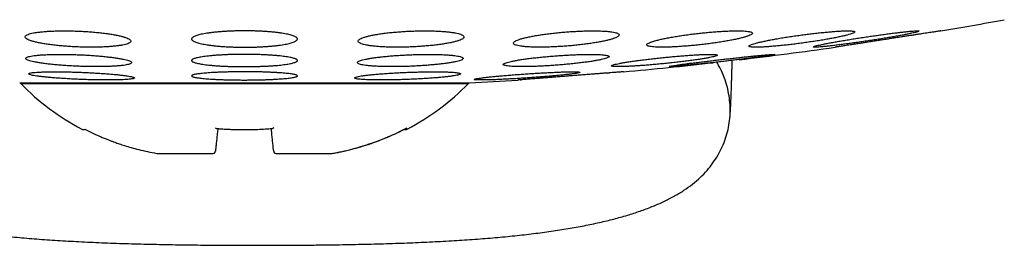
# Model space of a CAD drawing. Header units: millimetres. Extents: x 8 to 1012, y 12 to 1096.
# Tile 6 of 44: x 614 to 632, y 533 to 537. Entities that reach past the tile are written whole.
import ezdxf

# ---------------------------------------------------------------- set-up
doc = ezdxf.new("R2010")
doc.units = ezdxf.units.MM

msp = doc.modelspace()

# ---------------------------------------------------------------- linework, layer by layer
at = {"color": 7, "linetype": 'Continuous', "lineweight": 30}
for p, q in [((614.028, 536.063), (614.028, 536.063)), ((624.969, 536.078), (625.004, 536.08)), ((613.859, 535.892), (618.109, 535.892)), ((613.889, 535.892), (613.878, 535.878)), ((613.878, 535.878), (622.341, 535.878)), ((618.109, 535.892), (622.359, 535.892)), ((622.341, 535.878), (622.329, 535.892)), ((623.273, 535.946), (623.279, 535.946)), ((623.322, 535.95), (623.339, 535.951)), ((616.454, 534.558), (616.452, 534.56)), ((616.453, 534.558), (616.454, 534.558)), ((616.454, 534.558), (617.506, 534.558)), ((617.506, 534.558), (617.509, 534.558)), ((618.709, 534.558), (618.713, 534.558)), ((618.713, 534.558), (619.764, 534.558)), ((619.764, 534.558), (619.766, 534.558))]:
    msp.add_line(p, q, dxfattribs=at)
for centre, radius, start, end in [((618.109, 615.342), 79.564, 279.52332, 280.39867), ((618.109, 615.342), 79.564, 276.7466, 278.0659), ((618.109, 615.342), 79.564, 275.16579, 276.39277), ((617.229, 539.177), 4.702, 224.5516, 242.163), ((618.99, 539.177), 4.702, 297.8372, 315.4484), ((618.109, 615.342), 79.564, 273.06198, 273.72116)]:
    msp.add_arc(centre, radius, start, end, dxfattribs=at)
for points, knots in [([(614.961, 536.87), (614.924, 536.871), (614.85, 536.873), (614.74, 536.875), (614.633, 536.875), (614.53, 536.873), (614.432, 536.868), (614.341, 536.863), (614.258, 536.855), (614.183, 536.846), (614.118, 536.835), (614.063, 536.822), (614.019, 536.809), (613.987, 536.794), (613.967, 536.778), (613.959, 536.762), (613.964, 536.745), (613.982, 536.727), (614.012, 536.71), (614.055, 536.692), (614.109, 536.675), (614.175, 536.659), (614.25, 536.643), (614.335, 536.628), (614.428, 536.615), (614.528, 536.602), (614.633, 536.592), (614.742, 536.583), (614.853, 536.575), (614.966, 536.57), (615.078, 536.567), (615.189, 536.565), (615.296, 536.566), (615.399, 536.568), (615.496, 536.572), (615.587, 536.578), (615.67, 536.586), (615.744, 536.595), (615.808, 536.606), (615.862, 536.618), (615.906, 536.632), (615.937, 536.647), (615.956, 536.663), (615.963, 536.679), (615.957, 536.696), (615.939, 536.714), (615.908, 536.731), (615.864, 536.749), (615.809, 536.766), (615.743, 536.782), (615.667, 536.798), (615.581, 536.813), (615.488, 536.826), (615.388, 536.838), (615.282, 536.849), (615.175, 536.858), (615.068, 536.865), (614.997, 536.868), (614.961, 536.87)], [0, 0, 0, 0, 0.017577, 0.035211, 0.052788, 0.070365, 0.087998, 0.105575, 0.123173, 0.140828, 0.158427, 0.176171, 0.19397, 0.211715, 0.229663, 0.247667, 0.265616, 0.283741, 0.301922, 0.320047, 0.338241, 0.356494, 0.374688, 0.392813, 0.410997, 0.42912, 0.447066, 0.46507, 0.483015, 0.500754, 0.51855, 0.536289, 0.553885, 0.571538, 0.589134, 0.606712, 0.624345, 0.641924, 0.659613, 0.677357, 0.695047, 0.712929, 0.730867, 0.74875, 0.766826, 0.784959, 0.803035, 0.821222, 0.839467, 0.857654, 0.875816, 0.894036, 0.912198, 0.930208, 0.948277, 0.966287, 0.983144, 1, 1, 1, 1]), ([(618.109, 536.875), (618.082, 536.875), (618.027, 536.874), (617.945, 536.873), (617.862, 536.87), (617.782, 536.866), (617.704, 536.862), (617.63, 536.856), (617.558, 536.849), (617.49, 536.842), (617.427, 536.833), (617.369, 536.824), (617.315, 536.814), (617.266, 536.804), (617.224, 536.792), (617.188, 536.781), (617.158, 536.768), (617.135, 536.756), (617.119, 536.743), (617.11, 536.73), (617.108, 536.717), (617.114, 536.704), (617.126, 536.691), (617.146, 536.678), (617.173, 536.665), (617.207, 536.653), (617.247, 536.641), (617.293, 536.63), (617.346, 536.62), (617.404, 536.61), (617.467, 536.601), (617.534, 536.593), (617.606, 536.586), (617.681, 536.58), (617.759, 536.575), (617.839, 536.571), (617.921, 536.568), (618.012, 536.566), (618.075, 536.566), (618.109, 536.565)], [0, 0, 0, 0, 0.0259835, 0.0521485, 0.078885, 0.1058186, 0.131802, 0.1579648, 0.184691, 0.2116108, 0.2377353, 0.2640384, 0.2909013, 0.3179561, 0.3443735, 0.3709715, 0.398136, 0.4254952, 0.4521881, 0.4790645, 0.5065192, 0.5341735, 0.5610034, 0.5880198, 0.6156261, 0.643437, 0.6702013, 0.6971536, 0.7247022, 0.7524583, 0.7789819, 0.8056928, 0.832998, 0.86051, 0.8867275, 0.9131297, 0.9401165, 0.9673063, 1, 1, 1, 1]), ([(618.109, 536.565), (618.137, 536.565), (618.192, 536.566), (618.274, 536.567), (618.357, 536.57), (618.437, 536.574), (618.515, 536.578), (618.589, 536.584), (618.661, 536.591), (618.729, 536.598), (618.792, 536.607), (618.85, 536.616), (618.904, 536.626), (618.952, 536.636), (618.995, 536.648), (619.031, 536.659), (619.06, 536.672), (619.083, 536.684), (619.099, 536.697), (619.108, 536.71), (619.11, 536.723), (619.105, 536.736), (619.092, 536.749), (619.073, 536.762), (619.046, 536.775), (619.012, 536.787), (618.972, 536.799), (618.926, 536.81), (618.873, 536.82), (618.815, 536.83), (618.752, 536.839), (618.685, 536.847), (618.613, 536.854), (618.538, 536.86), (618.46, 536.865), (618.38, 536.869), (618.297, 536.872), (618.207, 536.874), (618.144, 536.875), (618.109, 536.875)], [0, 0, 0, 0, 0.025985, 0.052152, 0.07889, 0.105825, 0.13181, 0.158256, 0.184702, 0.211623, 0.237748, 0.264331, 0.290914, 0.31797, 0.344385, 0.371265, 0.398144, 0.425501, 0.452192, 0.479066, 0.506519, 0.534171, 0.561, 0.588016, 0.615622, 0.643432, 0.670198, 0.697152, 0.724702, 0.75246, 0.778986, 0.805997, 0.833007, 0.860521, 0.88674, 0.913435, 0.94013, 0.96732, 1, 1, 1, 1]), ([(621.258, 536.87), (621.22, 536.868), (621.146, 536.864), (621.035, 536.857), (620.927, 536.848), (620.824, 536.838), (620.726, 536.826), (620.635, 536.812), (620.551, 536.798), (620.476, 536.782), (620.411, 536.766), (620.356, 536.749), (620.313, 536.732), (620.281, 536.714), (620.262, 536.697), (620.256, 536.68), (620.262, 536.663), (620.282, 536.647), (620.314, 536.632), (620.358, 536.618), (620.414, 536.605), (620.481, 536.594), (620.558, 536.585), (620.643, 536.577), (620.736, 536.571), (620.835, 536.567), (620.939, 536.565), (621.047, 536.565), (621.157, 536.567), (621.269, 536.571), (621.38, 536.576), (621.489, 536.584), (621.596, 536.593), (621.698, 536.603), (621.795, 536.615), (621.886, 536.629), (621.969, 536.643), (622.044, 536.659), (622.108, 536.675), (622.162, 536.692), (622.205, 536.709), (622.236, 536.727), (622.254, 536.744), (622.26, 536.761), (622.252, 536.778), (622.232, 536.794), (622.199, 536.809), (622.153, 536.823), (622.097, 536.835), (622.029, 536.846), (621.952, 536.856), (621.866, 536.863), (621.773, 536.869), (621.673, 536.873), (621.569, 536.875), (621.464, 536.875), (621.36, 536.873), (621.292, 536.871), (621.258, 536.87)], [0, 0, 0, 0, 0.017727, 0.035512, 0.05324, 0.070961, 0.088737, 0.106459, 0.124319, 0.142235, 0.160097, 0.178156, 0.196273, 0.214333, 0.232514, 0.250754, 0.268935, 0.287106, 0.305335, 0.323505, 0.341535, 0.359623, 0.377651, 0.395474, 0.413355, 0.431177, 0.44882, 0.46652, 0.484163, 0.501732, 0.519356, 0.536926, 0.554554, 0.572238, 0.589868, 0.607664, 0.625515, 0.643312, 0.661312, 0.67937, 0.697371, 0.715526, 0.733739, 0.751894, 0.770084, 0.788332, 0.806521, 0.824607, 0.842752, 0.860837, 0.878727, 0.896675, 0.914564, 0.932255, 0.950002, 0.967693, 0.983846, 1, 1, 1, 1]), ([(624.191, 536.854), (624.154, 536.851), (624.079, 536.845), (623.967, 536.834), (623.859, 536.821), (623.755, 536.807), (623.657, 536.792), (623.566, 536.776), (623.482, 536.76), (623.407, 536.743), (623.341, 536.725), (623.287, 536.708), (623.244, 536.69), (623.213, 536.673), (623.195, 536.657), (623.189, 536.641), (623.197, 536.626), (623.217, 536.613), (623.251, 536.601), (623.295, 536.591), (623.352, 536.582), (623.419, 536.575), (623.496, 536.57), (623.581, 536.566), (623.673, 536.565), (623.772, 536.566), (623.876, 536.568), (623.983, 536.573), (624.093, 536.579), (624.204, 536.587), (624.315, 536.596), (624.425, 536.607), (624.531, 536.62), (624.634, 536.634), (624.732, 536.649), (624.823, 536.665), (624.906, 536.681), (624.981, 536.698), (625.045, 536.716), (625.099, 536.733), (625.141, 536.751), (625.171, 536.768), (625.189, 536.784), (625.193, 536.8), (625.185, 536.814), (625.163, 536.828), (625.13, 536.84), (625.084, 536.85), (625.026, 536.859), (624.959, 536.866), (624.882, 536.871), (624.796, 536.874), (624.703, 536.875), (624.604, 536.874), (624.5, 536.872), (624.395, 536.867), (624.292, 536.861), (624.225, 536.857), (624.191, 536.854)], [0, 0, 0, 0, 0.017878, 0.035815, 0.053694, 0.071565, 0.089492, 0.107364, 0.125386, 0.143464, 0.161486, 0.179652, 0.197876, 0.216042, 0.234226, 0.25247, 0.270654, 0.288721, 0.306847, 0.324913, 0.34278, 0.360705, 0.378571, 0.396245, 0.413976, 0.43165, 0.449223, 0.466852, 0.484426, 0.502031, 0.519693, 0.537299, 0.555054, 0.572865, 0.590621, 0.60858, 0.626595, 0.644555, 0.662686, 0.680875, 0.699006, 0.7172, 0.735453, 0.753647, 0.771765, 0.789941, 0.808058, 0.825992, 0.843985, 0.861919, 0.879646, 0.897431, 0.915158, 0.932748, 0.950394, 0.967985, 0.983992, 1, 1, 1, 1]), ([(626.71, 536.829), (626.673, 536.825), (626.597, 536.817), (626.485, 536.802), (626.377, 536.787), (626.272, 536.771), (626.174, 536.754), (626.082, 536.737), (625.998, 536.719), (625.922, 536.701), (625.857, 536.684), (625.803, 536.667), (625.761, 536.651), (625.73, 536.636), (625.713, 536.621), (625.709, 536.609), (625.717, 536.597), (625.738, 536.587), (625.772, 536.579), (625.817, 536.573), (625.873, 536.568), (625.94, 536.566), (626.017, 536.565), (626.101, 536.566), (626.193, 536.57), (626.292, 536.575), (626.395, 536.582), (626.503, 536.59), (626.613, 536.6), (626.724, 536.612), (626.835, 536.625), (626.945, 536.639), (627.052, 536.654), (627.156, 536.67), (627.254, 536.687), (627.345, 536.705), (627.429, 536.722), (627.503, 536.74), (627.567, 536.757), (627.621, 536.774), (627.663, 536.79), (627.692, 536.805), (627.709, 536.819), (627.712, 536.832), (627.703, 536.844), (627.681, 536.853), (627.647, 536.862), (627.601, 536.868), (627.543, 536.872), (627.476, 536.875), (627.399, 536.875), (627.314, 536.874), (627.221, 536.87), (627.122, 536.865), (627.019, 536.858), (626.915, 536.85), (626.811, 536.84), (626.744, 536.833), (626.71, 536.829)], [0, 0, 0, 0, 0.01803, 0.036119, 0.05415, 0.072174, 0.090256, 0.108281, 0.126425, 0.144626, 0.16277, 0.180963, 0.199214, 0.217407, 0.235509, 0.253669, 0.27177, 0.289683, 0.307653, 0.325564, 0.343274, 0.361041, 0.378751, 0.396335, 0.413975, 0.43156, 0.449147, 0.46679, 0.484379, 0.502094, 0.519866, 0.537583, 0.555498, 0.573469, 0.591385, 0.609486, 0.627645, 0.645746, 0.663939, 0.68219, 0.700382, 0.718527, 0.736731, 0.754875, 0.772854, 0.790891, 0.808869, 0.826638, 0.844464, 0.862233, 0.879843, 0.897509, 0.915119, 0.932689, 0.950315, 0.967886, 0.983943, 1, 1, 1, 1]), ([(628.644, 536.797), (628.606, 536.792), (628.53, 536.782), (628.418, 536.765), (628.308, 536.748), (628.204, 536.731), (628.105, 536.713), (628.012, 536.696), (627.928, 536.678), (627.853, 536.662), (627.788, 536.646), (627.734, 536.631), (627.692, 536.617), (627.663, 536.604), (627.646, 536.594), (627.642, 536.584), (627.65, 536.577), (627.672, 536.571), (627.705, 536.567), (627.75, 536.565), (627.806, 536.565), (627.873, 536.567), (627.948, 536.571), (628.033, 536.577), (628.125, 536.584), (628.223, 536.593), (628.326, 536.604), (628.434, 536.616), (628.544, 536.629), (628.656, 536.644), (628.768, 536.66), (628.878, 536.676), (628.986, 536.693), (629.09, 536.71), (629.189, 536.728), (629.28, 536.745), (629.364, 536.763), (629.439, 536.779), (629.503, 536.795), (629.556, 536.81), (629.597, 536.824), (629.626, 536.836), (629.642, 536.847), (629.645, 536.856), (629.636, 536.864), (629.614, 536.869), (629.58, 536.873), (629.534, 536.875), (629.477, 536.875), (629.41, 536.873), (629.333, 536.869), (629.248, 536.863), (629.156, 536.855), (629.058, 536.846), (628.954, 536.835), (628.849, 536.823), (628.746, 536.811), (628.678, 536.802), (628.644, 536.797)], [0, 0, 0, 0, 0.018143, 0.036343, 0.054487, 0.072626, 0.090823, 0.108963, 0.127157, 0.14541, 0.163603, 0.181736, 0.199928, 0.21806, 0.236019, 0.254036, 0.271993, 0.289744, 0.307552, 0.325303, 0.342904, 0.360563, 0.378165, 0.39574, 0.41337, 0.430946, 0.448625, 0.466359, 0.484039, 0.501908, 0.519833, 0.537703, 0.555769, 0.573892, 0.591958, 0.610141, 0.628383, 0.646566, 0.664734, 0.68296, 0.701127, 0.71915, 0.737231, 0.755253, 0.773067, 0.790939, 0.808752, 0.826388, 0.844081, 0.861718, 0.879285, 0.896908, 0.914475, 0.932108, 0.949797, 0.967432, 0.983716, 1, 1, 1, 1]), ([(629.859, 536.76), (629.821, 536.754), (629.745, 536.743), (629.633, 536.725), (629.523, 536.708), (629.418, 536.69), (629.319, 536.673), (629.227, 536.657), (629.142, 536.641), (629.067, 536.626), (629.003, 536.613), (628.949, 536.601), (628.907, 536.59), (628.878, 536.582), (628.861, 536.575), (628.857, 536.57), (628.865, 536.566), (628.886, 536.565), (628.919, 536.566), (628.963, 536.568), (629.019, 536.573), (629.085, 536.579), (629.16, 536.587), (629.244, 536.596), (629.335, 536.608), (629.434, 536.62), (629.537, 536.634), (629.645, 536.649), (629.756, 536.665), (629.868, 536.681), (629.981, 536.698), (630.092, 536.716), (630.201, 536.733), (630.306, 536.751), (630.405, 536.768), (630.496, 536.784), (630.58, 536.8), (630.655, 536.815), (630.719, 536.828), (630.771, 536.84), (630.812, 536.85), (630.841, 536.859), (630.857, 536.866), (630.86, 536.871), (630.851, 536.874), (630.829, 536.875), (630.796, 536.874), (630.751, 536.872), (630.694, 536.867), (630.628, 536.861), (630.552, 536.853), (630.468, 536.843), (630.376, 536.832), (630.277, 536.819), (630.173, 536.805), (630.068, 536.79), (629.963, 536.775), (629.893, 536.765), (629.859, 536.76)], [0, 0, 0, 0, 0.018185, 0.036427, 0.054612, 0.072797, 0.091041, 0.109226, 0.127385, 0.145602, 0.163761, 0.181766, 0.199829, 0.217833, 0.23563, 0.253484, 0.27128, 0.288906, 0.30659, 0.324216, 0.341785, 0.35941, 0.37698, 0.394625, 0.412325, 0.429971, 0.447793, 0.46567, 0.483493, 0.501517, 0.519599, 0.537624, 0.555791, 0.574016, 0.592183, 0.610368, 0.62861, 0.646793, 0.664858, 0.682981, 0.701045, 0.718908, 0.736828, 0.75469, 0.77236, 0.790087, 0.807756, 0.825327, 0.842954, 0.860526, 0.878132, 0.895795, 0.913402, 0.931162, 0.948978, 0.966739, 0.983369, 1, 1, 1, 1]), ([(631.273, 536.875), (631.272, 536.875), (631.271, 536.874), (631.261, 536.873), (631.243, 536.87), (631.219, 536.866), (631.189, 536.862), (631.152, 536.856), (631.109, 536.849), (631.06, 536.842), (631.006, 536.833), (630.946, 536.824), (630.882, 536.814), (630.813, 536.804), (630.741, 536.792), (630.665, 536.781), (630.586, 536.768), (630.505, 536.756), (630.422, 536.743), (630.338, 536.73), (630.252, 536.717), (630.167, 536.704), (630.083, 536.691), (630.001, 536.678), (629.919, 536.665), (629.84, 536.653), (629.765, 536.641), (629.694, 536.63), (629.626, 536.62), (629.563, 536.61), (629.505, 536.601), (629.454, 536.593), (629.408, 536.586), (629.368, 536.58), (629.335, 536.575), (629.309, 536.571), (629.29, 536.568), (629.276, 536.566), (629.274, 536.566), (629.273, 536.565)], [0, 0, 0, 0, 0.0260742, 0.0521485, 0.0789835, 0.1058186, 0.1318916, 0.1579647, 0.1847877, 0.2116108, 0.2378245, 0.2640384, 0.2909972, 0.3179561, 0.3444637, 0.3709715, 0.3982333, 0.4254952, 0.4522798, 0.4790645, 0.506619, 0.5341734, 0.5610967, 0.5880198, 0.6157285, 0.643437, 0.6702954, 0.6971536, 0.724806, 0.7524583, 0.7790756, 0.8056928, 0.8331015, 0.86051, 0.8868198, 0.9131296, 0.9402179, 0.9673062, 1, 1, 1, 1]), ([(631.27, 536.874), (631.27, 536.874), (631.273, 536.875), (631.273, 536.875), (631.273, 536.875)], [0, 0, 0, 0, 0.00024, 1, 1, 1, 1]), ([(614.975, 536.423), (614.938, 536.424), (614.863, 536.427), (614.753, 536.429), (614.646, 536.43), (614.542, 536.43), (614.444, 536.428), (614.352, 536.424), (614.269, 536.42), (614.194, 536.414), (614.129, 536.406), (614.075, 536.398), (614.031, 536.388), (613.999, 536.378), (613.98, 536.366), (613.973, 536.354), (613.979, 536.342), (613.997, 536.329), (614.028, 536.316), (614.071, 536.303), (614.125, 536.29), (614.191, 536.277), (614.266, 536.265), (614.351, 536.253), (614.443, 536.243), (614.543, 536.233), (614.648, 536.224), (614.756, 536.216), (614.868, 536.21), (614.981, 536.205), (615.093, 536.201), (615.204, 536.199), (615.311, 536.198), (615.415, 536.199), (615.513, 536.201), (615.603, 536.204), (615.686, 536.209), (615.761, 536.215), (615.825, 536.223), (615.879, 536.231), (615.922, 536.241), (615.952, 536.251), (615.971, 536.263), (615.977, 536.275), (615.971, 536.287), (615.952, 536.3), (615.92, 536.313), (615.876, 536.326), (615.821, 536.339), (615.755, 536.352), (615.679, 536.364), (615.594, 536.375), (615.501, 536.386), (615.401, 536.396), (615.296, 536.405), (615.189, 536.412), (615.082, 536.419), (615.011, 536.422), (614.975, 536.423)], [0, 0, 0, 0, 0.017711, 0.0354783, 0.053189, 0.0709003, 0.0886681, 0.1063795, 0.1240889, 0.1418545, 0.1595644, 0.1773413, 0.1951744, 0.2129519, 0.2308409, 0.2487863, 0.2666757, 0.2846728, 0.302727, 0.3207242, 0.3387784, 0.3568901, 0.3749439, 0.3929779, 0.4110698, 0.4291033, 0.4470487, 0.4650518, 0.4829965, 0.5008244, 0.5187095, 0.536537, 0.5542706, 0.572061, 0.5897947, 0.6074982, 0.625258, 0.6429618, 0.6607113, 0.678517, 0.696267, 0.7141186, 0.7320266, 0.7498787, 0.7678449, 0.785868, 0.8038345, 0.8218781, 0.8399792, 0.8580227, 0.8760718, 0.8941786, 0.9122272, 0.9302063, 0.9482433, 0.9662218, 0.983111, 1, 1, 1, 1]), ([(618.109, 536.43), (618.082, 536.43), (618.027, 536.43), (617.944, 536.429), (617.861, 536.427), (617.781, 536.424), (617.703, 536.42), (617.628, 536.416), (617.556, 536.411), (617.488, 536.405), (617.424, 536.399), (617.366, 536.392), (617.312, 536.384), (617.264, 536.376), (617.222, 536.368), (617.186, 536.359), (617.157, 536.35), (617.134, 536.34), (617.119, 536.331), (617.11, 536.321), (617.108, 536.311), (617.114, 536.301), (617.127, 536.292), (617.147, 536.282), (617.174, 536.273), (617.208, 536.264), (617.248, 536.255), (617.294, 536.247), (617.346, 536.239), (617.404, 536.232), (617.467, 536.225), (617.533, 536.219), (617.605, 536.214), (617.681, 536.209), (617.758, 536.205), (617.838, 536.202), (617.92, 536.2), (618.011, 536.199), (618.075, 536.198), (618.109, 536.198)], [0, 0, 0, 0, 0.026152, 0.052486, 0.079393, 0.1065, 0.132651, 0.158984, 0.185886, 0.212984, 0.239216, 0.265629, 0.29261, 0.319785, 0.346184, 0.372764, 0.399916, 0.427264, 0.453818, 0.480555, 0.50787, 0.535385, 0.562014, 0.588829, 0.616228, 0.64383, 0.670422, 0.697199, 0.724565, 0.752134, 0.778591, 0.805232, 0.832461, 0.859893, 0.886177, 0.912645, 0.939695, 0.966946, 1, 1, 1, 1]), ([(618.109, 536.198), (618.137, 536.198), (618.192, 536.198), (618.275, 536.2), (618.358, 536.202), (618.438, 536.205), (618.516, 536.208), (618.591, 536.212), (618.663, 536.217), (618.731, 536.223), (618.795, 536.229), (618.853, 536.236), (618.907, 536.244), (618.955, 536.252), (618.997, 536.26), (619.032, 536.269), (619.062, 536.278), (619.085, 536.288), (619.1, 536.297), (619.109, 536.307), (619.11, 536.317), (619.105, 536.327), (619.092, 536.337), (619.072, 536.346), (619.045, 536.355), (619.011, 536.365), (618.971, 536.373), (618.925, 536.381), (618.873, 536.389), (618.815, 536.397), (618.752, 536.403), (618.685, 536.409), (618.613, 536.414), (618.538, 536.419), (618.46, 536.423), (618.381, 536.426), (618.298, 536.428), (618.207, 536.43), (618.144, 536.43), (618.109, 536.43)], [0, 0, 0, 0, 0.0261524, 0.0524869, 0.0793955, 0.1065023, 0.1326546, 0.1592725, 0.1858906, 0.2129896, 0.239222, 0.2659185, 0.2926151, 0.3197907, 0.3461886, 0.3730536, 0.3999188, 0.4272664, 0.4538193, 0.4805555, 0.5078697, 0.5353835, 0.5620129, 0.5888275, 0.6162265, 0.6438278, 0.6704203, 0.6971986, 0.7245649, 0.7521353, 0.7785926, 0.8055287, 0.8324647, 0.859898, 0.8861823, 0.9129414, 0.9397004, 0.9669518, 1, 1, 1, 1]), ([(621.244, 536.423), (621.206, 536.421), (621.131, 536.418), (621.02, 536.412), (620.912, 536.404), (620.809, 536.395), (620.711, 536.385), (620.619, 536.375), (620.535, 536.363), (620.46, 536.351), (620.395, 536.338), (620.34, 536.326), (620.297, 536.312), (620.266, 536.299), (620.248, 536.286), (620.242, 536.274), (620.248, 536.262), (620.268, 536.25), (620.3, 536.24), (620.344, 536.23), (620.4, 536.222), (620.466, 536.214), (620.542, 536.208), (620.627, 536.204), (620.72, 536.2), (620.819, 536.198), (620.923, 536.198), (621.031, 536.199), (621.142, 536.201), (621.253, 536.205), (621.365, 536.211), (621.475, 536.217), (621.582, 536.225), (621.685, 536.234), (621.783, 536.243), (621.874, 536.254), (621.957, 536.266), (622.032, 536.278), (622.096, 536.29), (622.15, 536.303), (622.192, 536.317), (622.223, 536.33), (622.24, 536.343), (622.246, 536.355), (622.238, 536.367), (622.217, 536.378), (622.185, 536.389), (622.14, 536.399), (622.083, 536.407), (622.016, 536.414), (621.939, 536.42), (621.854, 536.425), (621.761, 536.428), (621.662, 536.43), (621.557, 536.43), (621.452, 536.429), (621.347, 536.427), (621.278, 536.424), (621.244, 536.423)], [0, 0, 0, 0, 0.01782, 0.035697, 0.053518, 0.071334, 0.089206, 0.107023, 0.124922, 0.142878, 0.160778, 0.178783, 0.196845, 0.21485, 0.232906, 0.251019, 0.269075, 0.287103, 0.305189, 0.323217, 0.341152, 0.359145, 0.37708, 0.394897, 0.412772, 0.43059, 0.448317, 0.466102, 0.48383, 0.501535, 0.519295, 0.537, 0.554757, 0.572571, 0.590328, 0.60819, 0.626109, 0.643972, 0.661947, 0.679979, 0.697955, 0.716002, 0.734107, 0.752155, 0.7702, 0.788304, 0.806349, 0.824319, 0.842346, 0.860316, 0.87817, 0.896081, 0.913935, 0.931685, 0.949491, 0.967241, 0.98362, 1, 1, 1, 1]), ([(624, 536.403), (623.962, 536.4), (623.887, 536.394), (623.776, 536.384), (623.667, 536.373), (623.563, 536.362), (623.465, 536.349), (623.373, 536.337), (623.289, 536.324), (623.214, 536.311), (623.149, 536.298), (623.094, 536.285), (623.052, 536.272), (623.021, 536.26), (623.003, 536.249), (622.998, 536.239), (623.005, 536.229), (623.026, 536.221), (623.058, 536.214), (623.103, 536.208), (623.159, 536.203), (623.225, 536.2), (623.301, 536.198), (623.386, 536.198), (623.478, 536.199), (623.577, 536.202), (623.68, 536.206), (623.788, 536.211), (623.899, 536.218), (624.01, 536.226), (624.122, 536.235), (624.232, 536.245), (624.34, 536.256), (624.443, 536.267), (624.541, 536.28), (624.632, 536.292), (624.716, 536.305), (624.79, 536.318), (624.855, 536.331), (624.908, 536.344), (624.95, 536.357), (624.98, 536.369), (624.997, 536.38), (625.002, 536.39), (624.993, 536.4), (624.972, 536.408), (624.939, 536.415), (624.893, 536.421), (624.837, 536.425), (624.77, 536.429), (624.693, 536.43), (624.608, 536.43), (624.515, 536.429), (624.416, 536.426), (624.312, 536.422), (624.207, 536.417), (624.102, 536.41), (624.034, 536.405), (624, 536.403)], [0, 0, 0, 0, 0.0179371, 0.0359318, 0.0538695, 0.0718028, 0.089793, 0.1077266, 0.1257353, 0.1438011, 0.1618097, 0.1798658, 0.1979796, 0.2160354, 0.2340608, 0.2521441, 0.270169, 0.2880991, 0.3060868, 0.3240163, 0.3418289, 0.3596988, 0.3775111, 0.3952363, 0.4130182, 0.4307436, 0.4484489, 0.4662106, 0.4839164, 0.5016772, 0.5194942, 0.5372555, 0.555123, 0.573047, 0.5909149, 0.6088948, 0.6269316, 0.6449117, 0.6629607, 0.6810673, 0.6991161, 0.7171598, 0.7352613, 0.7533044, 0.7712697, 0.7892928, 0.8072574, 0.8251062, 0.8430123, 0.8608606, 0.8786068, 0.8964098, 0.914156, 0.9318585, 0.9496174, 0.9673202, 0.9836601, 1, 1, 1, 1]), ([(626.045, 536.372), (626.008, 536.368), (625.932, 536.36), (625.821, 536.348), (625.712, 536.335), (625.607, 536.322), (625.509, 536.309), (625.417, 536.296), (625.333, 536.283), (625.258, 536.271), (625.192, 536.259), (625.139, 536.248), (625.096, 536.237), (625.066, 536.228), (625.048, 536.22), (625.044, 536.213), (625.051, 536.207), (625.072, 536.203), (625.104, 536.2), (625.149, 536.198), (625.204, 536.198), (625.271, 536.2), (625.346, 536.202), (625.431, 536.207), (625.523, 536.212), (625.621, 536.219), (625.725, 536.227), (625.833, 536.236), (625.943, 536.246), (626.055, 536.257), (626.168, 536.269), (626.278, 536.281), (626.386, 536.294), (626.49, 536.307), (626.588, 536.32), (626.68, 536.333), (626.763, 536.346), (626.838, 536.358), (626.902, 536.37), (626.955, 536.381), (626.997, 536.391), (627.026, 536.401), (627.043, 536.409), (627.047, 536.416), (627.039, 536.422), (627.017, 536.426), (626.984, 536.429), (626.939, 536.43), (626.882, 536.43), (626.816, 536.429), (626.739, 536.426), (626.655, 536.421), (626.562, 536.416), (626.463, 536.409), (626.359, 536.401), (626.254, 536.392), (626.149, 536.382), (626.08, 536.375), (626.045, 536.372)], [0, 0, 0, 0, 0.018027, 0.036113, 0.05414, 0.072166, 0.090249, 0.108275, 0.126331, 0.144445, 0.162501, 0.180524, 0.198605, 0.216627, 0.234552, 0.252536, 0.270461, 0.288269, 0.306135, 0.323943, 0.341666, 0.359446, 0.377169, 0.394875, 0.412638, 0.430344, 0.448109, 0.465929, 0.483694, 0.501566, 0.519494, 0.537366, 0.55535, 0.573391, 0.591374, 0.609425, 0.627532, 0.645582, 0.663624, 0.681724, 0.699765, 0.717727, 0.735746, 0.753706, 0.771551, 0.789452, 0.807296, 0.825039, 0.842839, 0.860583, 0.878285, 0.896044, 0.913746, 0.931485, 0.94928, 0.967019, 0.983509, 1, 1, 1, 1]), ([(627.134, 536.334), (627.096, 536.33), (627.021, 536.321), (626.909, 536.308), (626.8, 536.295), (626.696, 536.282), (626.597, 536.27), (626.504, 536.258), (626.42, 536.247), (626.346, 536.237), (626.281, 536.227), (626.227, 536.219), (626.185, 536.212), (626.154, 536.207), (626.137, 536.202), (626.132, 536.2), (626.139, 536.198), (626.16, 536.198), (626.192, 536.2), (626.236, 536.203), (626.291, 536.207), (626.356, 536.213), (626.432, 536.22), (626.516, 536.228), (626.608, 536.237), (626.706, 536.247), (626.81, 536.258), (626.918, 536.27), (627.029, 536.282), (627.142, 536.295), (627.255, 536.308), (627.366, 536.321), (627.474, 536.334), (627.579, 536.347), (627.677, 536.359), (627.769, 536.371), (627.853, 536.382), (627.927, 536.392), (627.991, 536.402), (628.044, 536.41), (628.086, 536.416), (628.115, 536.422), (628.132, 536.426), (628.136, 536.429), (628.127, 536.43), (628.107, 536.43), (628.074, 536.428), (628.029, 536.425), (627.973, 536.421), (627.907, 536.415), (627.831, 536.408), (627.746, 536.4), (627.654, 536.391), (627.555, 536.381), (627.451, 536.369), (627.345, 536.358), (627.239, 536.346), (627.169, 536.338), (627.134, 536.334)], [0, 0, 0, 0, 0.018048, 0.036154, 0.054203, 0.072252, 0.090359, 0.108409, 0.126429, 0.144508, 0.162528, 0.18045, 0.19843, 0.216352, 0.234157, 0.25202, 0.269825, 0.287546, 0.305324, 0.323046, 0.340753, 0.358516, 0.376223, 0.39399, 0.411813, 0.42958, 0.447456, 0.465388, 0.483263, 0.50125, 0.519293, 0.53728, 0.555331, 0.57344, 0.591491, 0.609531, 0.627629, 0.645669, 0.663627, 0.681643, 0.699601, 0.717442, 0.73534, 0.75318, 0.770921, 0.788719, 0.80646, 0.824162, 0.841921, 0.859624, 0.877364, 0.895161, 0.912903, 0.930742, 0.948637, 0.966477, 0.983238, 1, 1, 1, 1]), ([(609.649, 536.23), (609.642, 536.22), (609.605, 536.157), (609.552, 536.034), (609.492, 535.865), (609.45, 535.693), (609.427, 535.52), (609.421, 535.348), (609.433, 535.178), (609.462, 535.009), (609.508, 534.844), (609.571, 534.683), (609.651, 534.527), (609.748, 534.377), (609.861, 534.235), (609.991, 534.1), (610.137, 533.975), (610.299, 533.859), (610.476, 533.752), (610.67, 533.653), (610.878, 533.562), (611.102, 533.477), (611.34, 533.399), (611.594, 533.326), (611.864, 533.26), (612.15, 533.199), (612.451, 533.143), (612.769, 533.093), (613.102, 533.048), (613.45, 533.008), (613.811, 532.973), (614.186, 532.942), (614.577, 532.915), (614.986, 532.892), (615.415, 532.872), (615.864, 532.856), (616.329, 532.844), (616.742, 532.836), (616.999, 532.832), (617.096, 532.831)], [0, 0, 0, 0, 0.00375, 0.02279, 0.041376, 0.059598, 0.077547, 0.095308, 0.112966, 0.130606, 0.14831, 0.166161, 0.184242, 0.202636, 0.221429, 0.240707, 0.26056, 0.281107, 0.302514, 0.324922, 0.34844, 0.373154, 0.399135, 0.426448, 0.45515, 0.485397, 0.517135, 0.550402, 0.585232, 0.621653, 0.659, 0.697932, 0.73847, 0.780633, 0.82535, 0.871795, 0.919984, 0.969934, 1, 1, 1, 1]), ([(619.458, 532.829), (619.607, 532.831), (619.916, 532.835), (620.38, 532.844), (620.842, 532.856), (621.285, 532.872), (621.708, 532.891), (622.116, 532.914), (622.51, 532.94), (622.891, 532.972), (623.257, 533.007), (623.608, 533.048), (623.942, 533.093), (624.261, 533.143), (624.563, 533.199), (624.849, 533.26), (625.119, 533.326), (625.373, 533.399), (625.612, 533.477), (625.835, 533.562), (626.044, 533.653), (626.237, 533.752), (626.415, 533.859), (626.577, 533.975), (626.723, 534.1), (626.852, 534.235), (626.965, 534.377), (627.062, 534.527), (627.142, 534.683), (627.205, 534.844), (627.252, 535.009), (627.281, 535.178), (627.292, 535.348), (627.286, 535.52), (627.263, 535.693), (627.222, 535.865), (627.162, 536.034), (627.099, 536.175), (627.051, 536.255), (627.034, 536.283)], [0, 0, 0, 0, 0.045134, 0.093881, 0.140914, 0.185454, 0.22837, 0.26968, 0.309399, 0.34831, 0.385606, 0.421312, 0.455454, 0.488061, 0.519167, 0.548809, 0.576873, 0.60358, 0.628984, 0.653148, 0.676144, 0.698054, 0.718986, 0.739077, 0.758488, 0.777338, 0.795714, 0.813699, 0.831378, 0.848833, 0.866144, 0.883392, 0.900658, 0.918025, 0.935575, 0.953392, 0.971565, 0.990182, 1, 1, 1, 1]), ([(627.283, 535.228), (627.283, 535.23), (627.284, 535.235), (627.285, 535.245), (627.286, 535.257), (627.287, 535.271), (627.288, 535.285), (627.289, 535.299), (627.29, 535.312), (627.291, 535.324), (627.291, 535.335), (627.292, 535.345), (627.293, 535.354), (627.294, 535.366), (627.294, 535.381), (627.296, 535.401), (627.297, 535.426), (627.299, 535.454), (627.3, 535.486), (627.302, 535.524), (627.304, 535.567), (627.306, 535.615), (627.308, 535.666), (627.31, 535.719), (627.312, 535.779), (627.314, 535.848), (627.317, 535.929), (627.319, 536.013), (627.322, 536.1), (627.324, 536.189), (627.326, 536.262), (627.327, 536.308), (627.327, 536.317)], [0, 0, 0, 0, 0.049267, 0.096077, 0.140042, 0.180849, 0.218257, 0.252077, 0.276039, 0.297644, 0.31685, 0.333627, 0.34795, 0.360175, 0.383635, 0.410352, 0.440331, 0.473566, 0.508606, 0.54373, 0.58595, 0.627934, 0.667487, 0.704122, 0.738144, 0.782157, 0.826512, 0.872794, 0.910066, 0.948661, 0.989619, 1, 1, 1, 1]), ([(615.027, 536.091), (614.99, 536.092), (614.915, 536.095), (614.805, 536.098), (614.697, 536.1), (614.593, 536.101), (614.494, 536.102), (614.403, 536.101), (614.319, 536.099), (614.244, 536.096), (614.179, 536.093), (614.125, 536.088), (614.082, 536.083), (614.051, 536.077), (614.032, 536.07), (614.025, 536.063), (614.032, 536.055), (614.051, 536.047), (614.082, 536.038), (614.125, 536.029), (614.18, 536.021), (614.245, 536.012), (614.32, 536.003), (614.405, 535.995), (614.497, 535.987), (614.596, 535.98), (614.701, 535.973), (614.809, 535.966), (614.921, 535.961), (615.033, 535.956), (615.146, 535.952), (615.257, 535.949), (615.365, 535.947), (615.469, 535.946), (615.567, 535.946), (615.658, 535.947), (615.741, 535.949), (615.815, 535.951), (615.88, 535.955), (615.933, 535.96), (615.976, 535.965), (616.006, 535.971), (616.024, 535.978), (616.03, 535.985), (616.022, 535.993), (616.003, 536.001), (615.971, 536.01), (615.927, 536.018), (615.872, 536.027), (615.806, 536.036), (615.73, 536.045), (615.645, 536.053), (615.552, 536.061), (615.452, 536.068), (615.347, 536.075), (615.241, 536.081), (615.134, 536.087), (615.063, 536.09), (615.027, 536.091)], [0, 0, 0, 0, 0.0178124, 0.0356814, 0.0534936, 0.0713067, 0.0891767, 0.1069898, 0.1247891, 0.1426452, 0.1604447, 0.1782583, 0.1961286, 0.2139425, 0.2317989, 0.249712, 0.2675687, 0.2854778, 0.3034438, 0.3213531, 0.3393018, 0.3573077, 0.3752563, 0.3932141, 0.4112291, 0.4291867, 0.4471188, 0.4651082, 0.4830401, 0.5009232, 0.5188636, 0.5367465, 0.5545789, 0.5724684, 0.5903008, 0.6081031, 0.6259622, 0.6437646, 0.6615703, 0.6794326, 0.6972385, 0.7150795, 0.7329771, 0.7508183, 0.7687112, 0.7866609, 0.8045539, 0.8224927, 0.8404886, 0.8584275, 0.8763862, 0.8944023, 0.9123609, 0.9303044, 0.9483054, 0.9662487, 0.9831244, 1, 1, 1, 1]), ([(618.109, 536.101), (618.082, 536.101), (618.027, 536.101), (617.943, 536.1), (617.861, 536.099), (617.78, 536.097), (617.702, 536.095), (617.627, 536.092), (617.554, 536.088), (617.486, 536.085), (617.423, 536.08), (617.364, 536.076), (617.31, 536.071), (617.262, 536.065), (617.221, 536.06), (617.185, 536.054), (617.156, 536.047), (617.133, 536.041), (617.118, 536.035), (617.11, 536.028), (617.109, 536.022), (617.115, 536.015), (617.128, 536.008), (617.147, 536.002), (617.175, 535.996), (617.208, 535.99), (617.248, 535.984), (617.294, 535.979), (617.347, 535.973), (617.404, 535.968), (617.467, 535.964), (617.533, 535.96), (617.605, 535.957), (617.68, 535.953), (617.758, 535.951), (617.837, 535.949), (617.92, 535.947), (618.011, 535.946), (618.074, 535.946), (618.109, 535.946)], [0, 0, 0, 0, 0.0262721, 0.0527268, 0.0797575, 0.1069871, 0.1332591, 0.1597133, 0.1867413, 0.2139673, 0.240276, 0.2667667, 0.2938302, 0.3210914, 0.3474754, 0.3740418, 0.4011829, 0.4285223, 0.4549761, 0.4816131, 0.5088278, 0.5362421, 0.5627296, 0.5894011, 0.6166532, 0.6441062, 0.6705763, 0.6972308, 0.7244675, 0.7519057, 0.778315, 0.8049083, 0.8320834, 0.8594599, 0.8857917, 0.912307, 0.9394016, 0.9666965, 1, 1, 1, 1]), ([(618.109, 535.946), (618.137, 535.946), (618.192, 535.946), (618.275, 535.947), (618.358, 535.948), (618.439, 535.95), (618.517, 535.953), (618.592, 535.956), (618.665, 535.959), (618.733, 535.963), (618.796, 535.967), (618.855, 535.972), (618.909, 535.977), (618.956, 535.982), (618.998, 535.988), (619.034, 535.994), (619.063, 536), (619.085, 536.006), (619.101, 536.013), (619.109, 536.019), (619.11, 536.026), (619.104, 536.032), (619.091, 536.039), (619.071, 536.045), (619.044, 536.052), (619.01, 536.058), (618.97, 536.063), (618.925, 536.069), (618.872, 536.074), (618.814, 536.079), (618.752, 536.083), (618.685, 536.087), (618.614, 536.091), (618.539, 536.094), (618.461, 536.097), (618.381, 536.099), (618.299, 536.1), (618.208, 536.101), (618.144, 536.101), (618.109, 536.101)], [0, 0, 0, 0, 0.0262723, 0.0527272, 0.0797581, 0.106988, 0.1332602, 0.1600014, 0.1867427, 0.213969, 0.2402777, 0.2670548, 0.2938319, 0.3210931, 0.3474768, 0.3743303, 0.4011838, 0.428523, 0.4549765, 0.4816132, 0.5088277, 0.5362417, 0.5627292, 0.5894006, 0.6166527, 0.6441056, 0.670576, 0.6972307, 0.7244676, 0.7519061, 0.7783157, 0.8052002, 0.8320846, 0.8594614, 0.8857933, 0.9125983, 0.9394032, 0.9666984, 1, 1, 1, 1]), ([(621.191, 536.091), (621.154, 536.089), (621.079, 536.086), (620.968, 536.081), (620.859, 536.074), (620.756, 536.067), (620.657, 536.06), (620.565, 536.052), (620.482, 536.044), (620.407, 536.035), (620.341, 536.026), (620.287, 536.018), (620.244, 536.009), (620.213, 536), (620.195, 535.992), (620.189, 535.984), (620.196, 535.977), (620.216, 535.97), (620.248, 535.964), (620.292, 535.959), (620.347, 535.955), (620.413, 535.951), (620.489, 535.948), (620.573, 535.947), (620.666, 535.946), (620.765, 535.946), (620.869, 535.947), (620.977, 535.95), (621.088, 535.953), (621.2, 535.957), (621.312, 535.961), (621.423, 535.967), (621.53, 535.973), (621.634, 535.98), (621.732, 535.988), (621.823, 535.996), (621.906, 536.004), (621.981, 536.013), (622.045, 536.022), (622.098, 536.03), (622.141, 536.039), (622.171, 536.047), (622.188, 536.056), (622.193, 536.063), (622.185, 536.071), (622.165, 536.077), (622.132, 536.083), (622.088, 536.089), (622.032, 536.093), (621.965, 536.097), (621.889, 536.099), (621.803, 536.101), (621.711, 536.102), (621.611, 536.101), (621.507, 536.1), (621.401, 536.098), (621.295, 536.095), (621.226, 536.092), (621.191, 536.091)], [0, 0, 0, 0, 0.017879, 0.035815, 0.053693, 0.07157, 0.089504, 0.107381, 0.125296, 0.143267, 0.161182, 0.179134, 0.197143, 0.215094, 0.233051, 0.251064, 0.269021, 0.286948, 0.304933, 0.322859, 0.340736, 0.35867, 0.376547, 0.394375, 0.412259, 0.430086, 0.447887, 0.465745, 0.483546, 0.501354, 0.519219, 0.537028, 0.554874, 0.572778, 0.590625, 0.608524, 0.626479, 0.644378, 0.662321, 0.680321, 0.698264, 0.716223, 0.734239, 0.752198, 0.770137, 0.788134, 0.806074, 0.823967, 0.841919, 0.859812, 0.877653, 0.895552, 0.913393, 0.931199, 0.949061, 0.966867, 0.983433, 1, 1, 1, 1]), ([(623.447, 536.063), (623.41, 536.06), (623.335, 536.055), (623.223, 536.047), (623.115, 536.038), (623.011, 536.029), (622.912, 536.021), (622.82, 536.012), (622.736, 536.003), (622.661, 535.995), (622.596, 535.987), (622.542, 535.979), (622.5, 535.973), (622.469, 535.966), (622.451, 535.961), (622.445, 535.956), (622.452, 535.952), (622.472, 535.949), (622.505, 535.947), (622.548, 535.946), (622.604, 535.946), (622.67, 535.947), (622.745, 535.949), (622.83, 535.951), (622.922, 535.955), (623.02, 535.96), (623.124, 535.965), (623.233, 535.971), (623.344, 535.978), (623.456, 535.985), (623.568, 535.993), (623.679, 536.001), (623.787, 536.01), (623.891, 536.019), (623.989, 536.027), (624.08, 536.036), (624.164, 536.045), (624.238, 536.053), (624.302, 536.061), (624.356, 536.068), (624.398, 536.075), (624.427, 536.082), (624.445, 536.087), (624.449, 536.092), (624.441, 536.096), (624.421, 536.098), (624.388, 536.1), (624.343, 536.101), (624.287, 536.101), (624.221, 536.101), (624.144, 536.099), (624.06, 536.096), (623.967, 536.092), (623.868, 536.087), (623.764, 536.082), (623.658, 536.076), (623.552, 536.069), (623.482, 536.065), (623.447, 536.063)], [0, 0, 0, 0, 0.017946, 0.035949, 0.053895, 0.07184, 0.089842, 0.107787, 0.125745, 0.143761, 0.16172, 0.179664, 0.197665, 0.215609, 0.233509, 0.251467, 0.269367, 0.287215, 0.30512, 0.322968, 0.340777, 0.358642, 0.376451, 0.394252, 0.412109, 0.42991, 0.447737, 0.46562, 0.483447, 0.501322, 0.519254, 0.53713, 0.555056, 0.573038, 0.590964, 0.60892, 0.626933, 0.644889, 0.662842, 0.680851, 0.698803, 0.71672, 0.734694, 0.75261, 0.770474, 0.788395, 0.806258, 0.824076, 0.841952, 0.85977, 0.877569, 0.895425, 0.913224, 0.931039, 0.948911, 0.966727, 0.983363, 1, 1, 1, 1]), ([(625.273, 536.101), (625.272, 536.101), (625.271, 536.101), (625.26, 536.1), (625.243, 536.099), (625.218, 536.097), (625.187, 536.095), (625.15, 536.092), (625.106, 536.088), (625.057, 536.085), (625.002, 536.08), (624.942, 536.076), (624.876, 536.071), (624.807, 536.065), (624.734, 536.06), (624.658, 536.054), (624.578, 536.047), (624.496, 536.041), (624.414, 536.035), (624.33, 536.028), (624.245, 536.022), (624.16, 536.015), (624.077, 536.008), (623.995, 536.002), (623.915, 535.996), (623.837, 535.99), (623.762, 535.984), (623.692, 535.979), (623.625, 535.973), (623.562, 535.968), (623.505, 535.964), (623.454, 535.96), (623.408, 535.957), (623.369, 535.953), (623.336, 535.951), (623.31, 535.949), (623.29, 535.947), (623.276, 535.946), (623.274, 535.946), (623.273, 535.946)], [0, 0, 0, 0, 0.026363, 0.052727, 0.079857, 0.106987, 0.13335, 0.159713, 0.18684, 0.213967, 0.240367, 0.266767, 0.293929, 0.321091, 0.347567, 0.374042, 0.401282, 0.428522, 0.455068, 0.481613, 0.508928, 0.536242, 0.562822, 0.589401, 0.616754, 0.644106, 0.670668, 0.697231, 0.724568, 0.751906, 0.778407, 0.804908, 0.832184, 0.85946, 0.885883, 0.912307, 0.939502, 0.966696, 1, 1, 1, 1]), ([(615.033, 535.019), (615.042, 535.015), (615.054, 535.009), (615.071, 535.008), (615.082, 535.01), (615.088, 535.014), (615.09, 535.016)], [0, 0, 0, 0, 0.466465, 0.657542, 0.830511, 1, 1, 1, 1]), ([(615.088, 535.018), (615.105, 535.009), (615.156, 534.982), (615.239, 534.942), (615.333, 534.9), (615.416, 534.864), (615.489, 534.834), (615.552, 534.809), (615.607, 534.788), (615.668, 534.766), (615.746, 534.739), (615.849, 534.705), (615.973, 534.668), (616.117, 534.63), (616.279, 534.591), (616.394, 534.57), (616.452, 534.559)], [0, 0, 0, 0, 0.040799, 0.1198241, 0.1908195, 0.2537863, 0.3087101, 0.3555658, 0.3943233, 0.4302382, 0.4905827, 0.5654826, 0.6547484, 0.7582924, 0.8760389, 1, 1, 1, 1]), ([(617.556, 535.044), (617.562, 535.039), (617.572, 535.032), (617.581, 535.032), (617.584, 535.032)], [0, 0, 0, 0, 0.7256704, 1, 1, 1, 1]), ([(617.604, 535.029), (617.601, 534.997), (617.593, 534.923), (617.583, 534.826), (617.573, 534.735), (617.565, 534.659), (617.561, 534.622), (617.559, 534.603)], [0, 0, 0, 0, 0.159503, 0.368439, 0.577662, 0.787933, 1, 1, 1, 1]), ([(617.584, 535.031), (617.607, 535.029), (617.662, 535.024), (617.744, 535.019), (617.827, 535.014), (617.899, 535.012), (617.96, 535.01), (618.011, 535.009), (618.068, 535.008), (618.143, 535.008), (618.244, 535.009), (618.366, 535.013), (618.499, 535.02), (618.591, 535.027), (618.635, 535.031)], [0, 0, 0, 0, 0.066293, 0.156128, 0.235306, 0.303777, 0.36151, 0.408487, 0.449872, 0.524621, 0.620526, 0.737457, 0.875327, 1, 1, 1, 1]), ([(618.66, 534.603), (618.658, 534.622), (618.654, 534.659), (618.646, 534.735), (618.636, 534.826), (618.626, 534.923), (618.618, 534.997), (618.615, 535.029)], [0, 0, 0, 0, 0.211964, 0.4221324, 0.631254, 0.8400885, 1, 1, 1, 1]), ([(618.663, 535.044), (618.656, 535.039), (618.647, 535.032), (618.637, 535.032), (618.635, 535.032)], [0, 0, 0, 0, 0.724176, 1, 1, 1, 1]), ([(619.764, 534.558), (619.794, 534.564), (619.855, 534.575), (619.949, 534.594), (620.046, 534.617), (620.148, 534.642), (620.255, 534.671), (620.365, 534.704), (620.47, 534.738), (620.604, 534.785), (620.768, 534.848), (620.974, 534.937), (621.112, 535.008), (621.183, 535.044)], [0, 0, 0, 0, 0.060187, 0.123573, 0.190163, 0.259959, 0.332963, 0.409171, 0.488582, 0.553491, 0.691445, 0.840283, 1, 1, 1, 1]), ([(619.767, 534.559), (619.804, 534.566), (619.879, 534.58), (619.987, 534.603), (620.087, 534.627), (620.175, 534.649), (620.252, 534.67), (620.317, 534.69), (620.373, 534.707), (620.435, 534.727), (620.513, 534.753), (620.615, 534.789), (620.735, 534.835), (620.873, 534.893), (621.019, 534.96), (621.118, 535.011), (621.167, 535.036)], [0, 0, 0, 0, 0.076923, 0.153817, 0.222936, 0.284257, 0.337753, 0.383394, 0.42115, 0.456093, 0.514785, 0.587619, 0.67438, 0.774992, 0.889436, 1, 1, 1, 1]), ([(619.767, 534.559), (619.804, 534.566), (619.879, 534.58), (619.987, 534.603), (620.087, 534.627), (620.175, 534.649), (620.252, 534.67), (620.317, 534.69), (620.373, 534.707), (620.435, 534.726), (620.513, 534.753), (620.615, 534.789), (620.735, 534.835), (620.873, 534.893), (621.006, 534.954), (621.093, 534.998), (621.128, 535.017)], [0, 0, 0, 0, 0.079242, 0.158444, 0.229641, 0.292806, 0.347909, 0.394921, 0.433811, 0.469797, 0.530235, 0.605237, 0.694584, 0.7982, 0.916064, 1, 1, 1, 1]), ([(621.128, 535.017), (621.13, 535.015), (621.133, 535.011), (621.143, 535.008), (621.161, 535.008), (621.175, 535.014), (621.186, 535.019)], [0, 0, 0, 0, 0.090117, 0.262357, 0.458116, 1, 1, 1, 1]), ([(617.509, 534.558), (617.516, 534.559), (617.526, 534.559), (617.537, 534.564), (617.544, 534.569), (617.55, 534.575), (617.556, 534.587), (617.558, 534.596), (617.559, 534.603)], [0, 0, 0, 0, 0.265216, 0.381301, 0.492334, 0.604217, 0.722945, 1, 1, 1, 1]), ([(618.66, 534.603), (618.661, 534.596), (618.662, 534.587), (618.669, 534.575), (618.674, 534.569), (618.681, 534.564), (618.693, 534.559), (618.703, 534.559), (618.709, 534.558)], [0, 0, 0, 0, 0.277055, 0.395783, 0.507666, 0.618699, 0.734784, 1, 1, 1, 1]), ([(617.096, 532.831), (617.177, 532.83), (617.34, 532.828), (617.587, 532.826), (617.839, 532.825), (618.095, 532.824), (618.375, 532.823), (618.677, 532.824), (618.996, 532.825), (619.309, 532.827), (619.515, 532.83), (619.617, 532.831)], [0, 0, 0, 0, 0.097448, 0.19559, 0.295229, 0.396561, 0.498869, 0.626865, 0.753414, 0.877427, 1, 1, 1, 1])]:
    msp.add_open_spline(points, degree=3, knots=knots, dxfattribs=at)

doc.saveas('drawing.dxf')
